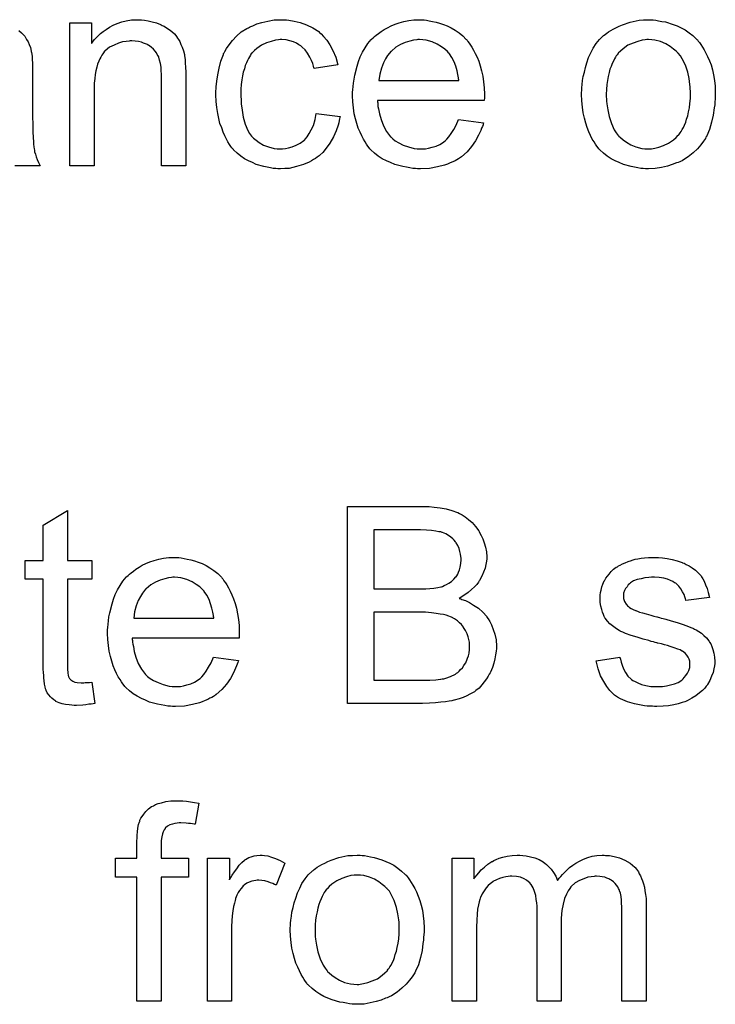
# Model space of a CAD drawing. Extents: x -1.6 to 9, y -2.8 to 5.2.
# Tile 83 of 197: x 5.829 to 6.112, y -0.103 to 0.297. Entities that reach past the tile are written whole.
import ezdxf

# ---------------------------------------------------------------- set-up
doc = ezdxf.new("R2010")
doc.units = 0
doc.layers.add('dfn6-15-57-c_document', color=1, linetype='CONTINUOUS')

msp = doc.modelspace()

# ---------------------------------------------------------------- linework, layer by layer
at = {"layer": 'dfn6-15-57-c_document', "color": 1}
for points in [[(5.878535, 0.297217), (5.879807, 0.297101), (5.881312, 0.29687), (5.882931, 0.296523), (5.884667, 0.29606), (5.886287, 0.295366), (5.886518, 0.29525), (5.886981, 0.295019), (5.887791, 0.294672), (5.888716, 0.294093), (5.889873, 0.293399), (5.890915, 0.292474), (5.891956, 0.291548), (5.892882, 0.290391), (5.892997, 0.290275), (5.893229, 0.289812), (5.893576, 0.289234), (5.894154, 0.288424), (5.894617, 0.287267), (5.89508, 0.28611), (5.895658, 0.284722), (5.896006, 0.283217), (5.896006, 0.283102), (5.896121, 0.282639), (5.896237, 0.281945), (5.896353, 0.281019), (5.896353, 0.279631), (5.896468, 0.278011), (5.896584, 0.276044), (5.896584, 0.273614), (5.896584, 0.237979), (5.886749, 0.237979), (5.886749, 0.273152), (5.886749, 0.273267), (5.886749, 0.273383), (5.886749, 0.274193), (5.886749, 0.275234), (5.886634, 0.276507), (5.886518, 0.278011), (5.886287, 0.279515), (5.88594, 0.280904), (5.885592, 0.282176), (5.885592, 0.282292), (5.885361, 0.282639), (5.885014, 0.283217), (5.884667, 0.283912), (5.884088, 0.284606), (5.883394, 0.285416), (5.882469, 0.286226), (5.881427, 0.28692), (5.881312, 0.287036), (5.880965, 0.287267), (5.88027, 0.287498), (5.87946, 0.287846), (5.878535, 0.288193), (5.877378, 0.28854), (5.875989, 0.288655), (5.874601, 0.288771), (5.874023, 0.288771), (5.87356, 0.288655), (5.872403, 0.28854), (5.870899, 0.288308), (5.869279, 0.28773), (5.867428, 0.287036), (5.865576, 0.28611), (5.863841, 0.284722), (5.863609, 0.28449), (5.863147, 0.283912), (5.8628, 0.283449), (5.862453, 0.28287), (5.86199, 0.282176), (5.861643, 0.281366), (5.86118, 0.280441), (5.860717, 0.279284), (5.86037, 0.278011), (5.860023, 0.276623), (5.859791, 0.275118), (5.85956, 0.273499), (5.859329, 0.271532), (5.859329, 0.269565), (5.859329, 0.237979), (5.849494, 0.237979), (5.849494, 0.29606), (5.858287, 0.29606), (5.858287, 0.28773), (5.858403, 0.287846), (5.858634, 0.288193), (5.858981, 0.288655), (5.859444, 0.289234), (5.860139, 0.289928), (5.860948, 0.290738), (5.861874, 0.291664), (5.863031, 0.292589), (5.864188, 0.293399), (5.865576, 0.294325), (5.867081, 0.295135), (5.8687, 0.295829), (5.870551, 0.296407), (5.872403, 0.29687), (5.874485, 0.297217), (5.876684, 0.297333), (5.877609, 0.297333), (5.878535, 0.297217)], [(5.936848, 0.297217), (5.937542, 0.297217), (5.938467, 0.297101), (5.940666, 0.296754), (5.943095, 0.296176), (5.945641, 0.29525), (5.948186, 0.294093), (5.950616, 0.292474), (5.950732, 0.292474), (5.950847, 0.292242), (5.951542, 0.291548), (5.952583, 0.290507), (5.953855, 0.289002), (5.955128, 0.287151), (5.956401, 0.284837), (5.957558, 0.282176), (5.958368, 0.279052), (5.948765, 0.277548), (5.948765, 0.277664), (5.948649, 0.27778), (5.948533, 0.278474), (5.948186, 0.279515), (5.947608, 0.280788), (5.947029, 0.282176), (5.946104, 0.28368), (5.945062, 0.285069), (5.943905, 0.286226), (5.94379, 0.286341), (5.943327, 0.286688), (5.942517, 0.287151), (5.941591, 0.28773), (5.940319, 0.288308), (5.93893, 0.288771), (5.93731, 0.289118), (5.935575, 0.289234), (5.934881, 0.289234), (5.934302, 0.289118), (5.933029, 0.289002), (5.931294, 0.28854), (5.929443, 0.287961), (5.92736, 0.287036), (5.925393, 0.285647), (5.924468, 0.284837), (5.923542, 0.283912), (5.923542, 0.283796), (5.923311, 0.28368), (5.923079, 0.283333), (5.922848, 0.28287), (5.922501, 0.282292), (5.922038, 0.281598), (5.921691, 0.280788), (5.921228, 0.279862), (5.920765, 0.278705), (5.920418, 0.277433), (5.919955, 0.276044), (5.919608, 0.27454), (5.919377, 0.27292), (5.919145, 0.271069), (5.918914, 0.269102), (5.918914, 0.267019), (5.918914, 0.266904), (5.918914, 0.266557), (5.918914, 0.265863), (5.91903, 0.265168), (5.91903, 0.264127), (5.919145, 0.263086), (5.919493, 0.26054), (5.919955, 0.257764), (5.920765, 0.254871), (5.921807, 0.252326), (5.922501, 0.251053), (5.923311, 0.250012), (5.923542, 0.24978), (5.924121, 0.249202), (5.925162, 0.248392), (5.926435, 0.247466), (5.92817, 0.246425), (5.930137, 0.245615), (5.932451, 0.245036), (5.933724, 0.244921), (5.934996, 0.244805), (5.935228, 0.244805), (5.935922, 0.244921), (5.937079, 0.245036), (5.938352, 0.245268), (5.939856, 0.245615), (5.941476, 0.246309), (5.943095, 0.247119), (5.9446, 0.248276), (5.944831, 0.248392), (5.945178, 0.24897), (5.945872, 0.24978), (5.946682, 0.251053), (5.947492, 0.252557), (5.948418, 0.254408), (5.949112, 0.256722), (5.949575, 0.259268), (5.959293, 0.257995), (5.959293, 0.257879), (5.959178, 0.257532), (5.959062, 0.257069), (5.958946, 0.256375), (5.958715, 0.25545), (5.958484, 0.254524), (5.957674, 0.25221), (5.956632, 0.24978), (5.955128, 0.247119), (5.953277, 0.244574), (5.952236, 0.243417), (5.951079, 0.24226), (5.950963, 0.242144), (5.950732, 0.242028), (5.950385, 0.241797), (5.949922, 0.24145), (5.949343, 0.240987), (5.948533, 0.240524), (5.947608, 0.240061), (5.946682, 0.239483), (5.944368, 0.238442), (5.941591, 0.237632), (5.938583, 0.236938), (5.936848, 0.236822), (5.935112, 0.236706), (5.933955, 0.236706), (5.933145, 0.236822), (5.932104, 0.236938), (5.930947, 0.237169), (5.929674, 0.2374), (5.928286, 0.237632), (5.925162, 0.238557), (5.923658, 0.239251), (5.922038, 0.239946), (5.920418, 0.240871), (5.918914, 0.241913), (5.91741, 0.24307), (5.916022, 0.244458), (5.915906, 0.244574), (5.915675, 0.244805), (5.915327, 0.245268), (5.914865, 0.245846), (5.914402, 0.246656), (5.913708, 0.247698), (5.913129, 0.248855), (5.912435, 0.250127), (5.911741, 0.251631), (5.911162, 0.253367), (5.910468, 0.255102), (5.910005, 0.257185), (5.909542, 0.259268), (5.909195, 0.261697), (5.908964, 0.264127), (5.908848, 0.266788), (5.908848, 0.266904), (5.908848, 0.267251), (5.908848, 0.267714), (5.908848, 0.268408), (5.908964, 0.269218), (5.908964, 0.270143), (5.90908, 0.271185), (5.909195, 0.272342), (5.909542, 0.274887), (5.910121, 0.277664), (5.910815, 0.280441), (5.911856, 0.283217), (5.911856, 0.283333), (5.911972, 0.283565), (5.912203, 0.283912), (5.912435, 0.284375), (5.913129, 0.285647), (5.91417, 0.287151), (5.915559, 0.288887), (5.917179, 0.290622), (5.919145, 0.292358), (5.921344, 0.293746), (5.921459, 0.293746), (5.921691, 0.293862), (5.922038, 0.294093), (5.922501, 0.294325), (5.923079, 0.294556), (5.923774, 0.294903), (5.925509, 0.295597), (5.927476, 0.296176), (5.929906, 0.296754), (5.932451, 0.297217), (5.935228, 0.297333), (5.936153, 0.297333), (5.936848, 0.297217)], [(5.993425, 0.297217), (5.99435, 0.297101), (5.995507, 0.29687), (5.99678, 0.296639), (5.998284, 0.296292), (5.999673, 0.295945), (6.001292, 0.295366), (6.002797, 0.294788), (6.004416, 0.293978), (6.006036, 0.293052), (6.007656, 0.292011), (6.00916, 0.290738), (6.010548, 0.28935), (6.010664, 0.289234), (6.010896, 0.289002), (6.011243, 0.28854), (6.011706, 0.287846), (6.012284, 0.287036), (6.012863, 0.28611), (6.013557, 0.284953), (6.014251, 0.283565), (6.014945, 0.28206), (6.015639, 0.280441), (6.016218, 0.278589), (6.016796, 0.276623), (6.017259, 0.274424), (6.017606, 0.27211), (6.017838, 0.269681), (6.017953, 0.267019), (6.017953, 0.266904), (6.017953, 0.266441), (6.017953, 0.265631), (6.017838, 0.264474), (5.97445, 0.264474), (5.97445, 0.264358), (5.97445, 0.264011), (5.974566, 0.263548), (5.974566, 0.262854), (5.974681, 0.262044), (5.974913, 0.261119), (5.97526, 0.259036), (5.975954, 0.256722), (5.97688, 0.254177), (5.978153, 0.251863), (5.979772, 0.24978), (5.979888, 0.24978), (5.980004, 0.249549), (5.980698, 0.24897), (5.981739, 0.24816), (5.983128, 0.247351), (5.984979, 0.246425), (5.987061, 0.245615), (5.989375, 0.245036), (5.990648, 0.244921), (5.992037, 0.244805), (5.992962, 0.244805), (5.994003, 0.244921), (5.995276, 0.245152), (5.996664, 0.245499), (5.998284, 0.245962), (5.999788, 0.246656), (6.001292, 0.247582), (6.001408, 0.247698), (6.001987, 0.24816), (6.002681, 0.248855), (6.003491, 0.24978), (6.004416, 0.251053), (6.005458, 0.252673), (6.006499, 0.254524), (6.007425, 0.256722), (6.017606, 0.25545), (6.017606, 0.255334), (6.01749, 0.255102), (6.017375, 0.25464), (6.017143, 0.253945), (6.016796, 0.253251), (6.016449, 0.252326), (6.015524, 0.250359), (6.014367, 0.24816), (6.012747, 0.245846), (6.010896, 0.243648), (6.008582, 0.241565), (6.008466, 0.241565), (6.008234, 0.241334), (6.007887, 0.241103), (6.007425, 0.240756), (6.00673, 0.240409), (6.006036, 0.240061), (6.005111, 0.239599), (6.004069, 0.239136), (6.002912, 0.238673), (6.001755, 0.23821), (5.998863, 0.237516), (5.995623, 0.236938), (5.992037, 0.236706), (5.990764, 0.236706), (5.989954, 0.236822), (5.988913, 0.236938), (5.98764, 0.237169), (5.986252, 0.2374), (5.984747, 0.237632), (5.981508, 0.238557), (5.979772, 0.239251), (5.978153, 0.239946), (5.976417, 0.240871), (5.974797, 0.241913), (5.973293, 0.24307), (5.971789, 0.244458), (5.971673, 0.244574), (5.971442, 0.244805), (5.971095, 0.245268), (5.970632, 0.245962), (5.970053, 0.246772), (5.969475, 0.247698), (5.968781, 0.248855), (5.968087, 0.250127), (5.967392, 0.251631), (5.966698, 0.253251), (5.96612, 0.255102), (5.965541, 0.257069), (5.965078, 0.259152), (5.964731, 0.261466), (5.9645, 0.263896), (5.964384, 0.266441), (5.964384, 0.266557), (5.964384, 0.267135), (5.964384, 0.267829), (5.9645, 0.268871), (5.964616, 0.270143), (5.964731, 0.271532), (5.964963, 0.273152), (5.96531, 0.274771), (5.966235, 0.278474), (5.966814, 0.280325), (5.967508, 0.282292), (5.968434, 0.284143), (5.969475, 0.285879), (5.970632, 0.287614), (5.971905, 0.289234), (5.97202, 0.28935), (5.972252, 0.289581), (5.972715, 0.289928), (5.973293, 0.290507), (5.973987, 0.291085), (5.974913, 0.291779), (5.975954, 0.292589), (5.977227, 0.293283), (5.9785, 0.294093), (5.980004, 0.294788), (5.981623, 0.295482), (5.983359, 0.29606), (5.98521, 0.296639), (5.987177, 0.296986), (5.98926, 0.297217), (5.991458, 0.297333), (5.992615, 0.297333), (5.993425, 0.297217)], [(6.086563, 0.297217), (6.087605, 0.297102), (6.088762, 0.29687), (6.090034, 0.296639), (6.091538, 0.296407), (6.094662, 0.295366), (6.096282, 0.294788), (6.097902, 0.293978), (6.099522, 0.293168), (6.101142, 0.292011), (6.102646, 0.290854), (6.10415, 0.289465), (6.104266, 0.28935), (6.104497, 0.289118), (6.104844, 0.288656), (6.105307, 0.288077), (6.105885, 0.287267), (6.106579, 0.286226), (6.107274, 0.285069), (6.107968, 0.283796), (6.108662, 0.282408), (6.109356, 0.280672), (6.110051, 0.278937), (6.110629, 0.27697), (6.111092, 0.274887), (6.111439, 0.272689), (6.11167, 0.270375), (6.111786, 0.267829), (6.111786, 0.267714), (6.111786, 0.267367), (6.111786, 0.266788), (6.111786, 0.265978), (6.11167, 0.265053), (6.111555, 0.263896), (6.111555, 0.262739), (6.111323, 0.261466), (6.110976, 0.258574), (6.110282, 0.255681), (6.109472, 0.252788), (6.108315, 0.250127), (6.108315, 0.250012), (6.108199, 0.249896), (6.107968, 0.249549), (6.107736, 0.249086), (6.106927, 0.247929), (6.105885, 0.246541), (6.104497, 0.244921), (6.102761, 0.243301), (6.100794, 0.241681), (6.09848, 0.240177), (6.098365, 0.240177), (6.098249, 0.240061), (6.097902, 0.23983), (6.097324, 0.239599), (6.096745, 0.239367), (6.096051, 0.239136), (6.094315, 0.238442), (6.092348, 0.237863), (6.089919, 0.237285), (6.087373, 0.236822), (6.084596, 0.236706), (6.08344, 0.236706), (6.082514, 0.236822), (6.081473, 0.236938), (6.080316, 0.237169), (6.078927, 0.2374), (6.077539, 0.237632), (6.074415, 0.238557), (6.072679, 0.239252), (6.07106, 0.239946), (6.06944, 0.240871), (6.06782, 0.241913), (6.066316, 0.24307), (6.064812, 0.244458), (6.064696, 0.244574), (6.064465, 0.244805), (6.064118, 0.245268), (6.063655, 0.245962), (6.063076, 0.246772), (6.062498, 0.247698), (6.061804, 0.248855), (6.061109, 0.250243), (6.060415, 0.251747), (6.059721, 0.253483), (6.059142, 0.255334), (6.058564, 0.257301), (6.058101, 0.259499), (6.057754, 0.261813), (6.057523, 0.264358), (6.057407, 0.26702), (6.057407, 0.267251), (6.057407, 0.267714), (6.057523, 0.268524), (6.057523, 0.269681), (6.057638, 0.270953), (6.05787, 0.272573), (6.058101, 0.274193), (6.058564, 0.276044), (6.059027, 0.277895), (6.059605, 0.279862), (6.0603, 0.281945), (6.061225, 0.283912), (6.062151, 0.285763), (6.063423, 0.287614), (6.064696, 0.28935), (6.066316, 0.290854), (6.066432, 0.290969), (6.066663, 0.291085), (6.067126, 0.291432), (6.067704, 0.291895), (6.068399, 0.292358), (6.069324, 0.292936), (6.07025, 0.293515), (6.071407, 0.294093), (6.072679, 0.294672), (6.074068, 0.29525), (6.077192, 0.296292), (6.080778, 0.297102), (6.08263, 0.297217), (6.084596, 0.297333), (6.085753, 0.297333), (6.086563, 0.297217)], [(5.828784, 0.292936), (5.829825, 0.292011), (5.830751, 0.291085), (5.830866, 0.290969), (5.831098, 0.290622), (5.831445, 0.290044), (5.831908, 0.28935), (5.832486, 0.288308), (5.832949, 0.287267), (5.833412, 0.285994), (5.833759, 0.28449), (5.833759, 0.284375), (5.833875, 0.284027), (5.83399, 0.283333), (5.834106, 0.282408), (5.834106, 0.281135), (5.834222, 0.279631), (5.834337, 0.277664), (5.834337, 0.275466), (5.834337, 0.262276), (5.834337, 0.26216), (5.834337, 0.261697), (5.834337, 0.261003), (5.834337, 0.260077), (5.834337, 0.259036), (5.834337, 0.257764), (5.834453, 0.254987), (5.834453, 0.252094), (5.834569, 0.249202), (5.834685, 0.247929), (5.834685, 0.246772), (5.8348, 0.245731), (5.834916, 0.244921), (5.834916, 0.244805), (5.835032, 0.244342), (5.835147, 0.243648), (5.835494, 0.242722), (5.835726, 0.241681), (5.836189, 0.240524), (5.836767, 0.239251), (5.837346, 0.237979), (5.827048, 0.237979)], [(5.991574, 0.289234), (5.99088, 0.289234), (5.990417, 0.289118), (5.989144, 0.289002), (5.98764, 0.288655), (5.985789, 0.288077), (5.983822, 0.287267), (5.981971, 0.28611), (5.980119, 0.284606), (5.979888, 0.284375), (5.979425, 0.283796), (5.978615, 0.282755), (5.977805, 0.281366), (5.97688, 0.279747), (5.97607, 0.277664), (5.975376, 0.275234), (5.975029, 0.272573), (6.00754, 0.272573), (6.00754, 0.272689), (6.00754, 0.27292), (6.007425, 0.273267), (6.007425, 0.27373), (6.007193, 0.275118), (6.006846, 0.276623), (6.006268, 0.278474), (6.005689, 0.280209), (6.004764, 0.281945), (6.003722, 0.283449), (6.003722, 0.283565), (6.003491, 0.28368), (6.002912, 0.284375), (6.001871, 0.2853), (6.000483, 0.286341), (5.998747, 0.287383), (5.996664, 0.288308), (5.994235, 0.289002), (5.992962, 0.289118), (5.991574, 0.289234)], [(6.084596, 0.289234), (6.083902, 0.289234), (6.083324, 0.289118), (6.082051, 0.289003), (6.080316, 0.28854), (6.078349, 0.287846), (6.076266, 0.28692), (6.074299, 0.285532), (6.073258, 0.284606), (6.072332, 0.28368), (6.072332, 0.283565), (6.072101, 0.283449), (6.071869, 0.283102), (6.071522, 0.282639), (6.071175, 0.282061), (6.070828, 0.281366), (6.070365, 0.280441), (6.069903, 0.279515), (6.06944, 0.278358), (6.068977, 0.277201), (6.06863, 0.275813), (6.068283, 0.274309), (6.067936, 0.272689), (6.067704, 0.270953), (6.067589, 0.268986), (6.067473, 0.26702), (6.067473, 0.266904), (6.067473, 0.266557), (6.067473, 0.265978), (6.067589, 0.265168), (6.067589, 0.264243), (6.067704, 0.263202), (6.068051, 0.260772), (6.06863, 0.257995), (6.069556, 0.255218), (6.070712, 0.252557), (6.071522, 0.2514), (6.072332, 0.250243), (6.072448, 0.250243), (6.072564, 0.250012), (6.073258, 0.249433), (6.074299, 0.248508), (6.075688, 0.247582), (6.077423, 0.246541), (6.079506, 0.245615), (6.081935, 0.245037), (6.083208, 0.244921), (6.084596, 0.244805), (6.085291, 0.244805), (6.085869, 0.244921), (6.087142, 0.245152), (6.088877, 0.245499), (6.090729, 0.246194), (6.092811, 0.247119), (6.094778, 0.248508), (6.095819, 0.249433), (6.096745, 0.250359), (6.096861, 0.250475), (6.096976, 0.25059), (6.097208, 0.250937), (6.097555, 0.2514), (6.097902, 0.251979), (6.098365, 0.252673), (6.098828, 0.253598), (6.09929, 0.254524), (6.099753, 0.255681), (6.1001, 0.256954), (6.100563, 0.258342), (6.10091, 0.259846), (6.101257, 0.261582), (6.101489, 0.263317), (6.10172, 0.265284), (6.10172, 0.267367), (6.10172, 0.267482), (6.10172, 0.267829), (6.10172, 0.268408), (6.101604, 0.269102), (6.101604, 0.270028), (6.101489, 0.271069), (6.101142, 0.273499), (6.100563, 0.276044), (6.099637, 0.278821), (6.098365, 0.281366), (6.097671, 0.282639), (6.096745, 0.28368), (6.096745, 0.283796), (6.096514, 0.283912), (6.095819, 0.284606), (6.094778, 0.285416), (6.09339, 0.286457), (6.091654, 0.287498), (6.089572, 0.288424), (6.087258, 0.289003), (6.085985, 0.289118), (6.084596, 0.289234)], [(5.848453, 0.077642), (5.858403, 0.077642), (5.858403, 0.070005), (5.848453, 0.070005), (5.848453, 0.035874), (5.848453, 0.035643), (5.848453, 0.03518), (5.848453, 0.034486), (5.848569, 0.033676), (5.848684, 0.031825), (5.8488, 0.031015), (5.848916, 0.030436), (5.849031, 0.030205), (5.849378, 0.029742), (5.849841, 0.029163), (5.850651, 0.028585), (5.850882, 0.028469), (5.851461, 0.028238), (5.852502, 0.028006), (5.854006, 0.027891), (5.855163, 0.027891), (5.855742, 0.028006), (5.856552, 0.028006), (5.857477, 0.028122), (5.858403, 0.028238), (5.859676, 0.01956), (5.859444, 0.01956), (5.858981, 0.019445), (5.858172, 0.019329), (5.85713, 0.019213), (5.855973, 0.018982), (5.854701, 0.018866), (5.852155, 0.01875), (5.85123, 0.01875), (5.850304, 0.018866), (5.849147, 0.018982), (5.847759, 0.019098), (5.84637, 0.019445), (5.845097, 0.019792), (5.843825, 0.02037), (5.843709, 0.020486), (5.843362, 0.020717), (5.842899, 0.021064), (5.842205, 0.021643), (5.841627, 0.022221), (5.840932, 0.023031), (5.840238, 0.023841), (5.839775, 0.024883), (5.839775, 0.024998), (5.839544, 0.025461), (5.839428, 0.026271), (5.839197, 0.027428), (5.838965, 0.028932), (5.83885, 0.029858), (5.83885, 0.030899), (5.838734, 0.032172), (5.838618, 0.033444), (5.838618, 0.034833), (5.838618, 0.036453), (5.838618, 0.070005), (5.831329, 0.070005), (5.831329, 0.077642), (5.838618, 0.077642), (5.838618, 0.091989), (5.848453, 0.097889), (5.848453, 0.077642)], [(5.994582, 0.099509), (5.995507, 0.099509), (5.99759, 0.099278), (5.999904, 0.099046), (6.002334, 0.098583), (6.004764, 0.098005), (6.006962, 0.097195), (6.007078, 0.097195), (6.007193, 0.097079), (6.007887, 0.096732), (6.008929, 0.096154), (6.010086, 0.095344), (6.011474, 0.094302), (6.012978, 0.09303), (6.014367, 0.09141), (6.015639, 0.089674), (6.015755, 0.089443), (6.016102, 0.088749), (6.016681, 0.087823), (6.017259, 0.086435), (6.017838, 0.084815), (6.018416, 0.08308), (6.018763, 0.081113), (6.018879, 0.079146), (6.018879, 0.078914), (6.018879, 0.078336), (6.018763, 0.077295), (6.018532, 0.076022), (6.018185, 0.074518), (6.017606, 0.072898), (6.016912, 0.071278), (6.015986, 0.069543), (6.015871, 0.069311), (6.015524, 0.068849), (6.014829, 0.067923), (6.013904, 0.066997), (6.012747, 0.06584), (6.011358, 0.064568), (6.009623, 0.063411), (6.007656, 0.062254), (6.007772, 0.062254), (6.008003, 0.062138), (6.00835, 0.062022), (6.008813, 0.061791), (6.010201, 0.061328), (6.011821, 0.060518), (6.013557, 0.059477), (6.015524, 0.058204), (6.017259, 0.0567), (6.018879, 0.054849), (6.018995, 0.054617), (6.019457, 0.053923), (6.020152, 0.052882), (6.020846, 0.051493), (6.02154, 0.049642), (6.022234, 0.047675), (6.022697, 0.045361), (6.022813, 0.042816), (6.022813, 0.0427), (6.022813, 0.042585), (6.022813, 0.04189), (6.022697, 0.040733), (6.022466, 0.039345), (6.022234, 0.037725), (6.021771, 0.03599), (6.021193, 0.034139), (6.020383, 0.032287), (6.020267, 0.032056), (6.01992, 0.031477), (6.019457, 0.030668), (6.018763, 0.029511), (6.017838, 0.028354), (6.016912, 0.027081), (6.015755, 0.025808), (6.014482, 0.024767), (6.014367, 0.024651), (6.013904, 0.024304), (6.013094, 0.023841), (6.012053, 0.023378), (6.01078, 0.022684), (6.009276, 0.02199), (6.007656, 0.021412), (6.005689, 0.020833), (6.005458, 0.020833), (6.004764, 0.020602), (6.003606, 0.020486), (6.002102, 0.020255), (6.000251, 0.020023), (5.998053, 0.019792), (5.995623, 0.019676), (5.992846, 0.01956), (5.962302, 0.01956), (5.962302, 0.099625), (5.993772, 0.099625), (5.994582, 0.099509)], [(5.991921, 0.090137), (5.972946, 0.090137), (5.972946, 0.066072), (5.992615, 0.066072), (5.994119, 0.066187), (5.995739, 0.066303), (5.997359, 0.066419), (5.998979, 0.06665), (6.000251, 0.066882), (6.000483, 0.066997), (6.000945, 0.067113), (6.00164, 0.06746), (6.002565, 0.067923), (6.003491, 0.068386), (6.004532, 0.06908), (6.005573, 0.070005), (6.006383, 0.070931), (6.006499, 0.071047), (6.00673, 0.071394), (6.007078, 0.072088), (6.007425, 0.072898), (6.007772, 0.073824), (6.008119, 0.074981), (6.00835, 0.076369), (6.008466, 0.077873), (6.008466, 0.078105), (6.008466, 0.078567), (6.00835, 0.079261), (6.008234, 0.080187), (6.008003, 0.081344), (6.007656, 0.082501), (6.007193, 0.083658), (6.006499, 0.084815), (6.006383, 0.084931), (6.006152, 0.085278), (6.005689, 0.085856), (6.005111, 0.086435), (6.004301, 0.087129), (6.003375, 0.087823), (6.002218, 0.088517), (6.000945, 0.08898), (6.00083, 0.08898), (6.000251, 0.089212), (5.999441, 0.089327), (5.998169, 0.089559), (5.996433, 0.08979), (5.994466, 0.089906), (5.991921, 0.090137)], [(5.893807, 0.078799), (5.894733, 0.078683), (5.89589, 0.078452), (5.897163, 0.07822), (5.898667, 0.077873), (5.900055, 0.077526), (5.901675, 0.076948), (5.903179, 0.076369), (5.904799, 0.075559), (5.906418, 0.074633), (5.908038, 0.073592), (5.909542, 0.07232), (5.910931, 0.070931), (5.911047, 0.070815), (5.911278, 0.070584), (5.911625, 0.070121), (5.912088, 0.069427), (5.912666, 0.068617), (5.913245, 0.067692), (5.913939, 0.066534), (5.914633, 0.065146), (5.915327, 0.063642), (5.916022, 0.062022), (5.9166, 0.060171), (5.917179, 0.058204), (5.917641, 0.056006), (5.917989, 0.053692), (5.91822, 0.051262), (5.918336, 0.048601), (5.918336, 0.048485), (5.918336, 0.048023), (5.918336, 0.047213), (5.91822, 0.046056), (5.874832, 0.046056), (5.874832, 0.04594), (5.874832, 0.045593), (5.874948, 0.04513), (5.874948, 0.044436), (5.875064, 0.043626), (5.875295, 0.0427), (5.875642, 0.040618), (5.876337, 0.038304), (5.877262, 0.035758), (5.878535, 0.033444), (5.880155, 0.031362), (5.88027, 0.031362), (5.880386, 0.03113), (5.88108, 0.030552), (5.882122, 0.029742), (5.88351, 0.028932), (5.885361, 0.028006), (5.887444, 0.027197), (5.889758, 0.026618), (5.89103, 0.026502), (5.892419, 0.026387), (5.893344, 0.026387), (5.894386, 0.026502), (5.895658, 0.026734), (5.897047, 0.027081), (5.898667, 0.027544), (5.900171, 0.028238), (5.901675, 0.029163), (5.901791, 0.029279), (5.902369, 0.029742), (5.903063, 0.030436), (5.903873, 0.031362), (5.904799, 0.032634), (5.90584, 0.034254), (5.906881, 0.036105), (5.907807, 0.038304), (5.917989, 0.037031), (5.917989, 0.036915), (5.917873, 0.036684), (5.917757, 0.036221), (5.917526, 0.035527), (5.917179, 0.034833), (5.916832, 0.033907), (5.915906, 0.03194), (5.914749, 0.029742), (5.913129, 0.027428), (5.911278, 0.02523), (5.908964, 0.023147), (5.908848, 0.023147), (5.908617, 0.022916), (5.90827, 0.022684), (5.907807, 0.022337), (5.907113, 0.02199), (5.906418, 0.021643), (5.905493, 0.02118), (5.904452, 0.020717), (5.903295, 0.020255), (5.902138, 0.019792), (5.899245, 0.019098), (5.896006, 0.018519), (5.892419, 0.018288), (5.891146, 0.018288), (5.890336, 0.018403), (5.889295, 0.018519), (5.888022, 0.01875), (5.886634, 0.018982), (5.88513, 0.019213), (5.88189, 0.020139), (5.880155, 0.020833), (5.878535, 0.021527), (5.876799, 0.022453), (5.87518, 0.023494), (5.873675, 0.024651), (5.872171, 0.02604), (5.872056, 0.026155), (5.871824, 0.026387), (5.871477, 0.026849), (5.871014, 0.027544), (5.870436, 0.028354), (5.869857, 0.029279), (5.869163, 0.030436), (5.868469, 0.031709), (5.867775, 0.033213), (5.867081, 0.034833), (5.866502, 0.036684), (5.865923, 0.038651), (5.865461, 0.040733), (5.865114, 0.043047), (5.864882, 0.045477), (5.864766, 0.048023), (5.864766, 0.048138), (5.864766, 0.048717), (5.864766, 0.049411), (5.864882, 0.050452), (5.864998, 0.051725), (5.865114, 0.053113), (5.865345, 0.054733), (5.865692, 0.056353), (5.866618, 0.060055), (5.867196, 0.061907), (5.86789, 0.063873), (5.868816, 0.065725), (5.869857, 0.06746), (5.871014, 0.069196), (5.872287, 0.070815), (5.872403, 0.070931), (5.872634, 0.071162), (5.873097, 0.07151), (5.873675, 0.072088), (5.87437, 0.072667), (5.875295, 0.073361), (5.876337, 0.074171), (5.877609, 0.074865), (5.878882, 0.075675), (5.880386, 0.076369), (5.882006, 0.077063), (5.883741, 0.077642), (5.885592, 0.07822), (5.887559, 0.078567), (5.889642, 0.078799), (5.89184, 0.078914), (5.892997, 0.078914), (5.893807, 0.078799)], [(6.088646, 0.078799), (6.090382, 0.078683), (6.092233, 0.078452), (6.0942, 0.077989), (6.096282, 0.077526), (6.098249, 0.076832), (6.098365, 0.076832), (6.09848, 0.076716), (6.099059, 0.076485), (6.099985, 0.076022), (6.101142, 0.075444), (6.102414, 0.074634), (6.103687, 0.073708), (6.104844, 0.072667), (6.105885, 0.07151), (6.106001, 0.071394), (6.106232, 0.070931), (6.106695, 0.070121), (6.107274, 0.069196), (6.107852, 0.067807), (6.108431, 0.066303), (6.108894, 0.064568), (6.109356, 0.062601), (6.099753, 0.061328), (6.099753, 0.061559), (6.099637, 0.062022), (6.099406, 0.062832), (6.099059, 0.063874), (6.09848, 0.064915), (6.097786, 0.066072), (6.096976, 0.067229), (6.095819, 0.06827), (6.095704, 0.068386), (6.095241, 0.068617), (6.094547, 0.06908), (6.093505, 0.069543), (6.092348, 0.070006), (6.090844, 0.070468), (6.088993, 0.0707), (6.087026, 0.070816), (6.085869, 0.070816), (6.084712, 0.0707), (6.083208, 0.070584), (6.081704, 0.070237), (6.080084, 0.06989), (6.07858, 0.069311), (6.077307, 0.068501), (6.077192, 0.068386), (6.076845, 0.068154), (6.076382, 0.067692), (6.075919, 0.066997), (6.075341, 0.066303), (6.074878, 0.065378), (6.074531, 0.064336), (6.074415, 0.063295), (6.074415, 0.063179), (6.074415, 0.062948), (6.074531, 0.062601), (6.074531, 0.062138), (6.074878, 0.060981), (6.075572, 0.059824), (6.075688, 0.059708), (6.075803, 0.059593), (6.076035, 0.059245), (6.076498, 0.058898), (6.07696, 0.058551), (6.077654, 0.058089), (6.078464, 0.057741), (6.07939, 0.057279), (6.079506, 0.057279), (6.079737, 0.057163), (6.0802, 0.057047), (6.08101, 0.0567), (6.082167, 0.056353), (6.083671, 0.056006), (6.084596, 0.055659), (6.085638, 0.055427), (6.086795, 0.05508), (6.088068, 0.054733), (6.088183, 0.054733), (6.08853, 0.054617), (6.089109, 0.054502), (6.089803, 0.05427), (6.090613, 0.054039), (6.091654, 0.053808), (6.093852, 0.053113), (6.096282, 0.052419), (6.098712, 0.051609), (6.10091, 0.050799), (6.101836, 0.050452), (6.102646, 0.050105), (6.102877, 0.049989), (6.10334, 0.049758), (6.104034, 0.049411), (6.105075, 0.048833), (6.106117, 0.048138), (6.107158, 0.047213), (6.108199, 0.046171), (6.109125, 0.045014), (6.109241, 0.044899), (6.109472, 0.044436), (6.109935, 0.043742), (6.110398, 0.0427), (6.110745, 0.041428), (6.111208, 0.040039), (6.111439, 0.038419), (6.111555, 0.036568), (6.111555, 0.036337), (6.111555, 0.035758), (6.111439, 0.034833), (6.111208, 0.03356), (6.11086, 0.032172), (6.110282, 0.030668), (6.109588, 0.028932), (6.108662, 0.027312), (6.108546, 0.027081), (6.108084, 0.026618), (6.107505, 0.025808), (6.106579, 0.024883), (6.105307, 0.023841), (6.103918, 0.022684), (6.102299, 0.021643), (6.100332, 0.020602), (6.100216, 0.020602), (6.1001, 0.020486), (6.099406, 0.020255), (6.098249, 0.019907), (6.096745, 0.019445), (6.094894, 0.018982), (6.092811, 0.018635), (6.090613, 0.018403), (6.088068, 0.018288), (6.087026, 0.018288), (6.086216, 0.018403), (6.085291, 0.018403), (6.084134, 0.018519), (6.082977, 0.018635), (6.081704, 0.018866), (6.078927, 0.019445), (6.076035, 0.020255), (6.073258, 0.021412), (6.071985, 0.022106), (6.070828, 0.022916), (6.070712, 0.023031), (6.070597, 0.023147), (6.069903, 0.023841), (6.068861, 0.024883), (6.067704, 0.026502), (6.066432, 0.028469), (6.065159, 0.030783), (6.064118, 0.033676), (6.063308, 0.036915), (6.073026, 0.038419), (6.073026, 0.038304), (6.073026, 0.038188), (6.073258, 0.037494), (6.073489, 0.036337), (6.073952, 0.035064), (6.074531, 0.033676), (6.075225, 0.032172), (6.076266, 0.030668), (6.077539, 0.029395), (6.07777, 0.029279), (6.078233, 0.028932), (6.079159, 0.028469), (6.080316, 0.027891), (6.08182, 0.027312), (6.083555, 0.026849), (6.085638, 0.026502), (6.088068, 0.026387), (6.089225, 0.026387), (6.090382, 0.026502), (6.091886, 0.026734), (6.093505, 0.027081), (6.095241, 0.027544), (6.096745, 0.028122), (6.098133, 0.029048), (6.098249, 0.029163), (6.098712, 0.029511), (6.099175, 0.030089), (6.099869, 0.030899), (6.100447, 0.031825), (6.101026, 0.032982), (6.101373, 0.034139), (6.101489, 0.035527), (6.101489, 0.035643), (6.101489, 0.036105), (6.101373, 0.036684), (6.101142, 0.037494), (6.100794, 0.038304), (6.100216, 0.039114), (6.099522, 0.040039), (6.09848, 0.040733), (6.098365, 0.040849), (6.098018, 0.040965), (6.097439, 0.041312), (6.096514, 0.041659), (6.095125, 0.042122), (6.094315, 0.042469), (6.09339, 0.0427), (6.092348, 0.043047), (6.091191, 0.043395), (6.089919, 0.043742), (6.088415, 0.044089), (6.088299, 0.044089), (6.087952, 0.044205), (6.087373, 0.04432), (6.086679, 0.044552), (6.085753, 0.044783), (6.084712, 0.04513), (6.082514, 0.045709), (6.079968, 0.046519), (6.077539, 0.047213), (6.075225, 0.048023), (6.074184, 0.048485), (6.073374, 0.048833), (6.073142, 0.048948), (6.072679, 0.04918), (6.071985, 0.049642), (6.07106, 0.050221), (6.070018, 0.051031), (6.068977, 0.051956), (6.067936, 0.052998), (6.06701, 0.05427), (6.066894, 0.054386), (6.066663, 0.054849), (6.066316, 0.055659), (6.065969, 0.056584), (6.065622, 0.057741), (6.065275, 0.05913), (6.065043, 0.060518), (6.064927, 0.062138), (6.064927, 0.062369), (6.064927, 0.062832), (6.065043, 0.063526), (6.065159, 0.064568), (6.06539, 0.065609), (6.065622, 0.066882), (6.066084, 0.068039), (6.066663, 0.069311), (6.066779, 0.069427), (6.06701, 0.06989), (6.067357, 0.070468), (6.067936, 0.071278), (6.06863, 0.072088), (6.06944, 0.073129), (6.070365, 0.074055), (6.071522, 0.074865), (6.071638, 0.074981), (6.071985, 0.075096), (6.072448, 0.075444), (6.073142, 0.075791), (6.074068, 0.076253), (6.075109, 0.076716), (6.076382, 0.077179), (6.07777, 0.077642), (6.078002, 0.077757), (6.078464, 0.077873), (6.079274, 0.078105), (6.080316, 0.078336), (6.081588, 0.078567), (6.082977, 0.078683), (6.084596, 0.078915), (6.087373, 0.078915), (6.088646, 0.078799)], [(5.891956, 0.070815), (5.891262, 0.070815), (5.890799, 0.0707), (5.889526, 0.070584), (5.888022, 0.070237), (5.886171, 0.069658), (5.884204, 0.068849), (5.882353, 0.067692), (5.880502, 0.066187), (5.88027, 0.065956), (5.879807, 0.065377), (5.878998, 0.064336), (5.878188, 0.062948), (5.877262, 0.061328), (5.876452, 0.059245), (5.875758, 0.056816), (5.875411, 0.054155), (5.907923, 0.054155), (5.907923, 0.05427), (5.907923, 0.054502), (5.907807, 0.054849), (5.907807, 0.055312), (5.907575, 0.0567), (5.907228, 0.058204), (5.90665, 0.060055), (5.906071, 0.061791), (5.905146, 0.063526), (5.904105, 0.06503), (5.904105, 0.065146), (5.903873, 0.065262), (5.903295, 0.065956), (5.902253, 0.066882), (5.900865, 0.067923), (5.899129, 0.068964), (5.897047, 0.06989), (5.894617, 0.070584), (5.893344, 0.0707), (5.891956, 0.070815)], [(5.994003, 0.056584), (5.972946, 0.056584), (5.972946, 0.029048), (5.995739, 0.029048), (5.998169, 0.029163), (5.99921, 0.029279), (6.000136, 0.029395), (6.000251, 0.029395), (6.000714, 0.029511), (6.001408, 0.029626), (6.002218, 0.029858), (6.004185, 0.030552), (6.006152, 0.031477), (6.006268, 0.031593), (6.006615, 0.031825), (6.007078, 0.032172), (6.007656, 0.032634), (6.008234, 0.033329), (6.009044, 0.034023), (6.009623, 0.034948), (6.010317, 0.03599), (6.010433, 0.036105), (6.010548, 0.036453), (6.01078, 0.037147), (6.011127, 0.037957), (6.011474, 0.038882), (6.011706, 0.040039), (6.011821, 0.041428), (6.011937, 0.042816), (6.011937, 0.043047), (6.011937, 0.04351), (6.011821, 0.044436), (6.01159, 0.045477), (6.011358, 0.046634), (6.010896, 0.047907), (6.010317, 0.049179), (6.009507, 0.050452), (6.009391, 0.050568), (6.009044, 0.051031), (6.008582, 0.051609), (6.007887, 0.052303), (6.006962, 0.053113), (6.005805, 0.053923), (6.004532, 0.054617), (6.003028, 0.055196), (6.002797, 0.055312), (6.002334, 0.055427), (6.001292, 0.055659), (6.00002, 0.05589), (5.9984, 0.056121), (5.996433, 0.056353), (5.994003, 0.056584)], [(5.895427, -0.020055), (5.896815, -0.020171), (5.898435, -0.020402), (5.900055, -0.020634), (5.901906, -0.020981), (5.900402, -0.029543), (5.900286, -0.029543), (5.899939, -0.029427), (5.899361, -0.029311), (5.898551, -0.029196), (5.897625, -0.029196), (5.8967, -0.02908), (5.894617, -0.028964), (5.893923, -0.028964), (5.893113, -0.02908), (5.892187, -0.029196), (5.891146, -0.029427), (5.890105, -0.029774), (5.889179, -0.030237), (5.888369, -0.030931), (5.888254, -0.031047), (5.888138, -0.031278), (5.887791, -0.031741), (5.887444, -0.032551), (5.887097, -0.033477), (5.886865, -0.034634), (5.886634, -0.036138), (5.886518, -0.037989), (5.886518, -0.043311), (5.897741, -0.043311), (5.897741, -0.050947), (5.886518, -0.050947), (5.886518, -0.101392), (5.876684, -0.101392), (5.876684, -0.050947), (5.868006, -0.050947), (5.868006, -0.043311), (5.876684, -0.043311), (5.876684, -0.037179), (5.876684, -0.037063), (5.876684, -0.036948), (5.876684, -0.036253), (5.876799, -0.035212), (5.876799, -0.033939), (5.876915, -0.032551), (5.877146, -0.031047), (5.877378, -0.029659), (5.877725, -0.028502), (5.877841, -0.028386), (5.877956, -0.027807), (5.878303, -0.027113), (5.878882, -0.026303), (5.879576, -0.025378), (5.880386, -0.024336), (5.881427, -0.023295), (5.8827, -0.022369), (5.882816, -0.022254), (5.883394, -0.022022), (5.884204, -0.021559), (5.885361, -0.021097), (5.886749, -0.02075), (5.888485, -0.020287), (5.890452, -0.020055), (5.892766, -0.01994), (5.894386, -0.01994), (5.895427, -0.020055)], [(5.928633, -0.042154), (5.929906, -0.042386), (5.93141, -0.042848), (5.933029, -0.043427), (5.934881, -0.044237), (5.936848, -0.045278), (5.933261, -0.054303), (5.933145, -0.054187), (5.932682, -0.053956), (5.931988, -0.053608), (5.931063, -0.053261), (5.930021, -0.052914), (5.928749, -0.052567), (5.927476, -0.052336), (5.926203, -0.05222), (5.925625, -0.05222), (5.925046, -0.052336), (5.924236, -0.052451), (5.923426, -0.052683), (5.922385, -0.05303), (5.921344, -0.053493), (5.920418, -0.054187), (5.920302, -0.054303), (5.919955, -0.054534), (5.919608, -0.054997), (5.91903, -0.055575), (5.918451, -0.056385), (5.917873, -0.057311), (5.917294, -0.058352), (5.916832, -0.059625), (5.916716, -0.059856), (5.9166, -0.06055), (5.916369, -0.061592), (5.916022, -0.06298), (5.915675, -0.064716), (5.915443, -0.066683), (5.915327, -0.068765), (5.915212, -0.071079), (5.915212, -0.101392), (5.905377, -0.101392), (5.905377, -0.043311), (5.914286, -0.043311), (5.914286, -0.052104), (5.914402, -0.051989), (5.914865, -0.051179), (5.915443, -0.050137), (5.916369, -0.048865), (5.917294, -0.047592), (5.918336, -0.046204), (5.919377, -0.045047), (5.920418, -0.044121), (5.920534, -0.044005), (5.920881, -0.043774), (5.921575, -0.043427), (5.922269, -0.04308), (5.923195, -0.042733), (5.924352, -0.042386), (5.925509, -0.042154), (5.926782, -0.042038), (5.927592, -0.042038), (5.928633, -0.042154)], [(5.968202, -0.042154), (5.969244, -0.04227), (5.970401, -0.042501), (5.971673, -0.042733), (5.973177, -0.042964), (5.976301, -0.044005), (5.977921, -0.044584), (5.979541, -0.045394), (5.981161, -0.046204), (5.98278, -0.047361), (5.984285, -0.048518), (5.985789, -0.049906), (5.985904, -0.050022), (5.986136, -0.050253), (5.986483, -0.050716), (5.986946, -0.051294), (5.987524, -0.052104), (5.988218, -0.053146), (5.988913, -0.054303), (5.989607, -0.055575), (5.990301, -0.056964), (5.990995, -0.058699), (5.991689, -0.060435), (5.992268, -0.062402), (5.992731, -0.064484), (5.993078, -0.066683), (5.993309, -0.068996), (5.993425, -0.071542), (5.993425, -0.071658), (5.993425, -0.072005), (5.993425, -0.072583), (5.993425, -0.073393), (5.993309, -0.074319), (5.993194, -0.075476), (5.993194, -0.076633), (5.992962, -0.077905), (5.992615, -0.080798), (5.991921, -0.08369), (5.991111, -0.086583), (5.989954, -0.089244), (5.989954, -0.08936), (5.989838, -0.089475), (5.989607, -0.089823), (5.989375, -0.090285), (5.988565, -0.091442), (5.987524, -0.092831), (5.986136, -0.094451), (5.9844, -0.09607), (5.982433, -0.09769), (5.980119, -0.099194), (5.980004, -0.099194), (5.979888, -0.09931), (5.979541, -0.099541), (5.978962, -0.099773), (5.978384, -0.100004), (5.97769, -0.100236), (5.975954, -0.10093), (5.973987, -0.101508), (5.971558, -0.102087), (5.969012, -0.102549), (5.966235, -0.102665), (5.965078, -0.102665), (5.964153, -0.102549), (5.963111, -0.102434), (5.961954, -0.102202), (5.960566, -0.101971), (5.959178, -0.10174), (5.956054, -0.100814), (5.954318, -0.10012), (5.952699, -0.099426), (5.951079, -0.0985), (5.949459, -0.097459), (5.947955, -0.096302), (5.946451, -0.094913), (5.946335, -0.094798), (5.946104, -0.094566), (5.945757, -0.094103), (5.945294, -0.093409), (5.944715, -0.092599), (5.944137, -0.091674), (5.943443, -0.090517), (5.942748, -0.089128), (5.942054, -0.087624), (5.94136, -0.085889), (5.940781, -0.084037), (5.940203, -0.082071), (5.93974, -0.079872), (5.939393, -0.077558), (5.939162, -0.075013), (5.939046, -0.072352), (5.939046, -0.07212), (5.939046, -0.071658), (5.939162, -0.070848), (5.939162, -0.069691), (5.939277, -0.068418), (5.939509, -0.066798), (5.93974, -0.065178), (5.940203, -0.063327), (5.940666, -0.061476), (5.941244, -0.059509), (5.941938, -0.057426), (5.942864, -0.05546), (5.94379, -0.053608), (5.945062, -0.051757), (5.946335, -0.050022), (5.947955, -0.048518), (5.94807, -0.048402), (5.948302, -0.048286), (5.948765, -0.047939), (5.949343, -0.047476), (5.950037, -0.047014), (5.950963, -0.046435), (5.951889, -0.045856), (5.953046, -0.045278), (5.954318, -0.0447), (5.955707, -0.044121), (5.958831, -0.04308), (5.962417, -0.04227), (5.964269, -0.042154), (5.966235, -0.042038), (5.967392, -0.042038), (5.968202, -0.042154)], [(6.067126, -0.042154), (6.067936, -0.042154), (6.068746, -0.04227), (6.070712, -0.042617), (6.072795, -0.043195), (6.074993, -0.044121), (6.077192, -0.045278), (6.079043, -0.046898), (6.079274, -0.047129), (6.079737, -0.047823), (6.080547, -0.048865), (6.080894, -0.049675), (6.081357, -0.050484), (6.08182, -0.051526), (6.082167, -0.052567), (6.08263, -0.053724), (6.082977, -0.055112), (6.083208, -0.056501), (6.08344, -0.058121), (6.083671, -0.05974), (6.083671, -0.061592), (6.083671, -0.101392), (6.073836, -0.101392), (6.073836, -0.064947), (6.073836, -0.064831), (6.073836, -0.064716), (6.073836, -0.064021), (6.073836, -0.06298), (6.073721, -0.061707), (6.073605, -0.060319), (6.073489, -0.058931), (6.073258, -0.057542), (6.072911, -0.056501), (6.072911, -0.056385), (6.072679, -0.056038), (6.072448, -0.055575), (6.072101, -0.054997), (6.071638, -0.054303), (6.07106, -0.053608), (6.070365, -0.052914), (6.06944, -0.05222), (6.069324, -0.052104), (6.068977, -0.051989), (6.068514, -0.051757), (6.067704, -0.05141), (6.066894, -0.051063), (6.065853, -0.050831), (6.064812, -0.050716), (6.063539, -0.0506), (6.062961, -0.0506), (6.062498, -0.050716), (6.061341, -0.050831), (6.059952, -0.051063), (6.058333, -0.051641), (6.056597, -0.052336), (6.054862, -0.053377), (6.053242, -0.054765), (6.053126, -0.054997), (6.052663, -0.055575), (6.051969, -0.056501), (6.051275, -0.057889), (6.050465, -0.05974), (6.049886, -0.061939), (6.049424, -0.0646), (6.049192, -0.067724), (6.049192, -0.101392), (6.039358, -0.101392), (6.039358, -0.06379), (6.039358, -0.063674), (6.039358, -0.063443), (6.039358, -0.063212), (6.039358, -0.062749), (6.039242, -0.061476), (6.039011, -0.060088), (6.038779, -0.058468), (6.038316, -0.056848), (6.037738, -0.055344), (6.036928, -0.053956), (6.036812, -0.05384), (6.036465, -0.053377), (6.035887, -0.052914), (6.035077, -0.05222), (6.034036, -0.051642), (6.032647, -0.051063), (6.031027, -0.050716), (6.02906, -0.0506), (6.028366, -0.0506), (6.027556, -0.050716), (6.026631, -0.050832), (6.025474, -0.051179), (6.024085, -0.051526), (6.022813, -0.052104), (6.021424, -0.052798), (6.021309, -0.052914), (6.020846, -0.053261), (6.020267, -0.053724), (6.019457, -0.054418), (6.018648, -0.055344), (6.017838, -0.056501), (6.017028, -0.057774), (6.016333, -0.059278), (6.016218, -0.059509), (6.016102, -0.060088), (6.015871, -0.061013), (6.015524, -0.062286), (6.015176, -0.064021), (6.014945, -0.066104), (6.014829, -0.068534), (6.014714, -0.071311), (6.014714, -0.101392), (6.004879, -0.101392), (6.004879, -0.043311), (6.013672, -0.043311), (6.013672, -0.051642), (6.013788, -0.05141), (6.014135, -0.050947), (6.014829, -0.050137), (6.015639, -0.049212), (6.016681, -0.048055), (6.017953, -0.046898), (6.019342, -0.045741), (6.020962, -0.0447), (6.021193, -0.044584), (6.021771, -0.044237), (6.022697, -0.04389), (6.02397, -0.043311), (6.025474, -0.042848), (6.027209, -0.042501), (6.029176, -0.042154), (6.031259, -0.042038), (6.0323, -0.042038), (6.033573, -0.042154), (6.034961, -0.042386), (6.036697, -0.042733), (6.038432, -0.043195), (6.040168, -0.043889), (6.041788, -0.044815), (6.042019, -0.044931), (6.042482, -0.045278), (6.043176, -0.045856), (6.044101, -0.046782), (6.045027, -0.047823), (6.046068, -0.049096), (6.046994, -0.0506), (6.047688, -0.052336), (6.047804, -0.05222), (6.048035, -0.051873), (6.048382, -0.05141), (6.048961, -0.050716), (6.049655, -0.049906), (6.050465, -0.049096), (6.051391, -0.04817), (6.052548, -0.047129), (6.05382, -0.046203), (6.055093, -0.045278), (6.056597, -0.044468), (6.058217, -0.043658), (6.059952, -0.042964), (6.061804, -0.042501), (6.063655, -0.042154), (6.065737, -0.042038), (6.066547, -0.042038), (6.067126, -0.042154)], [(5.966235, -0.050137), (5.965541, -0.050137), (5.964963, -0.050253), (5.96369, -0.050369), (5.961954, -0.050832), (5.959988, -0.051526), (5.957905, -0.052451), (5.955938, -0.05384), (5.954897, -0.054765), (5.953971, -0.055691), (5.953971, -0.055807), (5.95374, -0.055922), (5.953508, -0.05627), (5.953161, -0.056732), (5.952814, -0.057311), (5.952467, -0.058005), (5.952004, -0.058931), (5.951542, -0.059856), (5.951079, -0.061013), (5.950616, -0.06217), (5.950269, -0.063559), (5.949922, -0.065063), (5.949575, -0.066683), (5.949343, -0.068418), (5.949227, -0.070385), (5.949112, -0.072352), (5.949112, -0.072468), (5.949112, -0.072815), (5.949112, -0.073393), (5.949227, -0.074203), (5.949227, -0.075129), (5.949343, -0.07617), (5.94969, -0.0786), (5.950269, -0.081376), (5.951194, -0.084153), (5.952351, -0.086814), (5.953161, -0.087971), (5.953971, -0.089128), (5.954087, -0.089128), (5.954203, -0.08936), (5.954897, -0.089938), (5.955938, -0.090864), (5.957327, -0.091789), (5.959062, -0.092831), (5.961145, -0.093756), (5.963574, -0.094335), (5.964847, -0.094451), (5.966235, -0.094566), (5.96693, -0.094566), (5.967508, -0.094451), (5.968781, -0.094219), (5.970516, -0.093872), (5.972368, -0.093178), (5.97445, -0.092252), (5.976417, -0.090864), (5.977458, -0.089938), (5.978384, -0.089013), (5.9785, -0.088897), (5.978615, -0.088781), (5.978847, -0.088434), (5.979194, -0.087971), (5.979541, -0.087393), (5.980004, -0.086699), (5.980467, -0.085773), (5.980929, -0.084847), (5.981392, -0.08369), (5.981739, -0.082418), (5.982202, -0.081029), (5.982549, -0.079525), (5.982896, -0.07779), (5.983128, -0.076054), (5.983359, -0.074087), (5.983359, -0.072005), (5.983359, -0.071889), (5.983359, -0.071542), (5.983359, -0.070963), (5.983243, -0.070269), (5.983243, -0.069344), (5.983128, -0.068302), (5.98278, -0.065873), (5.982202, -0.063327), (5.981276, -0.06055), (5.980004, -0.058005), (5.97931, -0.056732), (5.978384, -0.055691), (5.978384, -0.055575), (5.978153, -0.05546), (5.977458, -0.054765), (5.976417, -0.053956), (5.975029, -0.052914), (5.973293, -0.051873), (5.971211, -0.050947), (5.968896, -0.050369), (5.967624, -0.050253), (5.966235, -0.050137)]]:
    msp.add_lwpolyline(points, dxfattribs=at)

doc.saveas('drawing.dxf')
